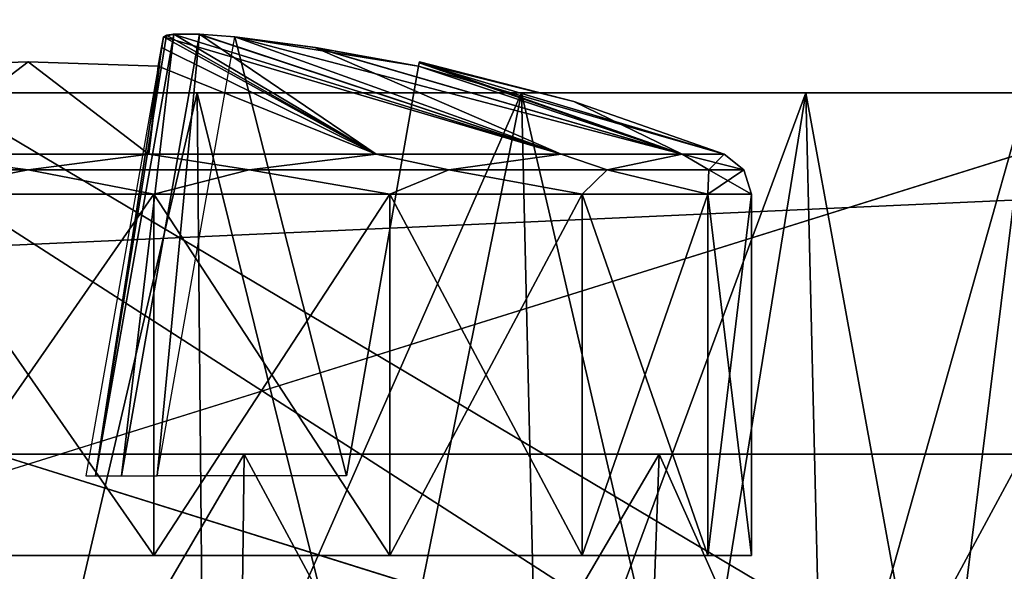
# Model space of a CAD drawing. Header units: millimetres. Extents: x -135 to 135, y -102 to 22.
# Tile 50 of 86: x 50 to 57, y -86 to -82. Entities that reach past the tile are written whole.
import ezdxf

# ---------------------------------------------------------------- set-up
doc = ezdxf.new("R2010")
doc.units = ezdxf.units.MM
doc.header["$LTSCALE"] = 65.185185
for name, color, linetype in [('1', 7, 'CONTINUOUS'), ('12', 7, 'CONTINUOUS'), ('13', 7, 'CONTINUOUS'), ('17', 7, 'CONTINUOUS'), ('18', 7, 'CONTINUOUS'), ('3', 7, 'CONTINUOUS'), ('31', 7, 'CONTINUOUS'), ('322', 7, 'CONTINUOUS'), ('323', 7, 'CONTINUOUS'), ('324', 7, 'CONTINUOUS'), ('325', 7, 'CONTINUOUS'), ('326', 7, 'CONTINUOUS'), ('329', 7, 'CONTINUOUS'), ('330', 7, 'CONTINUOUS'), ('34', 7, 'CONTINUOUS'), ('356', 7, 'CONTINUOUS'), ('357', 7, 'CONTINUOUS'), ('358', 7, 'CONTINUOUS'), ('359', 7, 'CONTINUOUS'), ('362', 7, 'CONTINUOUS'), ('363', 7, 'CONTINUOUS'), ('364', 7, 'CONTINUOUS'), ('6', 7, 'CONTINUOUS'), ('9', 7, 'CONTINUOUS')]:
    doc.layers.add(name, color=color, linetype=linetype)

msp = doc.modelspace()

# ---------------------------------------------------------------- linework, layer by layer
at = {"layer": '1', "linetype": 'Continuous'}
for points in [[(99.1072, 12.5, -36.0223), (-98.0492, -84.0349, -32.6512), (-99.1072, 12.5, -36.0223), (99.1072, 12.5, -36.0223)], [(-97.4563, -84.3448, -32.6404), (-98.0492, -84.0349, -32.6512), (99.1072, 12.5, -36.0223), (-97.4563, -84.3448, -32.6404)], [(-96.9871, -84.6145, -32.631), (-97.4563, -84.3448, -32.6404), (99.1072, 12.5, -36.0223), (-96.9871, -84.6145, -32.631)], [(-96.8126, -84.7249, -32.6271), (-96.9871, -84.6145, -32.631), (99.1072, 12.5, -36.0223), (-96.8126, -84.7249, -32.6271)], [(-96.6034, -84.8671, -32.6222), (-96.8126, -84.7249, -32.6271), (99.1072, 12.5, -36.0223), (-96.6034, -84.8671, -32.6222)], [(-96.0971, -85.2732, -32.608), (-96.6034, -84.8671, -32.6222), (99.1072, 12.5, -36.0223), (-96.0971, -85.2732, -32.608)], [(-95.8075, -85.5627, -32.5979), (-96.0971, -85.2732, -32.608), (99.1072, 12.5, -36.0223), (-95.8075, -85.5627, -32.5979)], [(-95.6591, -85.7348, -32.5919), (-95.8075, -85.5627, -32.5979), (99.1072, 12.5, -36.0223), (-95.6591, -85.7348, -32.5919)], [(-95.1314, -86.5942, -32.5618), (-95.6591, -85.7348, -32.5919), (99.1072, 12.5, -36.0223), (-95.1314, -86.5942, -32.5618)], [(-95.0797, -86.7191, -32.5575), (-95.1314, -86.5942, -32.5618), (99.1072, 12.5, -36.0223), (-95.0797, -86.7191, -32.5575)], [(-94.856, -87.7473, -32.5216), (-95.0797, -86.7191, -32.5575), (99.1072, 12.5, -36.0223), (-94.856, -87.7473, -32.5216)], [(-94.7876, -89.0523, -32.476), (-94.856, -87.7473, -32.5216), (99.1072, 12.5, -36.0223), (-94.7876, -89.0523, -32.476)], [(-94.637, -89.53, -32.4593), (-94.7876, -89.0523, -32.476), (99.1072, 12.5, -36.0223), (-94.637, -89.53, -32.4593)], [(-94.2737, -89.8747, -32.4473), (-94.637, -89.53, -32.4593), (99.1072, 12.5, -36.0223), (-94.2737, -89.8747, -32.4473)], [(-93.789, -90, -32.4429), (-94.2737, -89.8747, -32.4473), (99.1072, 12.5, -36.0223), (-93.789, -90, -32.4429)], [(60.6689, -83.0698, -32.6849), (-93.789, -90, -32.4429), (99.1072, 12.5, -36.0223), (60.6689, -83.0698, -32.6849)], [(60.0626, -90, -32.4429), (-93.789, -90, -32.4429), (60.6689, -83.0698, -32.6849), (60.0626, -90, -32.4429)]]:
    msp.add_3dface(points, dxfattribs=at)
at = {"layer": '12', "linetype": 'Continuous'}
for points in [[(48.5057, -85, -9.6069), (51.4943, -85, -9.6069), (48.7046, -85, -7.224), (48.5057, -85, -9.6069)], [(50.1442, -85, -3.2692), (48.5057, -85, 9.6069), (49.6442, -85, -1.8957), (50.1442, -85, -3.2692)], [(51.4943, -85, -9.6069), (48.5057, -85, 9.6069), (50.1442, -85, -3.2692), (51.4943, -85, -9.6069)], [(51.4943, -85, 9.6069), (48.5057, -85, 9.6069), (51.4943, -85, -9.6069), (51.4943, -85, 9.6069)], [(48.7046, -85, -7.224), (51.4943, -85, -9.6069), (49.6442, -85, -6.1044), (48.7046, -85, -7.224)], [(49.6442, -85, -6.1044), (51.4943, -85, -9.6069), (50.1442, -85, -4.7309), (49.6442, -85, -6.1044)], [(50.1442, -85, -4.7309), (51.4943, -85, -9.6069), (50.1442, -85, -3.2692), (50.1442, -85, -4.7309)], [(54.3618, -85, -10.4489), (51.4943, -85, 9.6069), (51.4943, -85, -9.6069), (54.3618, -85, -10.4489)], [(54.3618, -85, 10.4489), (51.4943, -85, 9.6069), (54.3618, -85, -10.4489), (54.3618, -85, 10.4489)], [(56.876, -85, -12.0646), (54.3618, -85, 10.4489), (54.3618, -85, -10.4489), (56.876, -85, -12.0646)], [(56.876, -85, 12.0646), (54.3618, -85, 10.4489), (56.876, -85, -12.0646), (56.876, -85, 12.0646)]]:
    msp.add_3dface(points, dxfattribs=at)
at = {"layer": '13', "linetype": 'Continuous'}
for points in [[(48.8317, -82.5, 11.8744), (51.1683, -82.5, 11.8744), (49.1765, -82.5, -1.2399), (48.8317, -82.5, 11.8744)], [(50.2082, -82.5, -4), (48.8317, -82.5, -11.8744), (49.9418, -82.5, -5.4733), (50.2082, -82.5, -4)], [(51.1683, -82.5, -11.8744), (48.8317, -82.5, -11.8744), (50.2082, -82.5, -4), (51.1683, -82.5, -11.8744)], [(49.1765, -82.5, -1.2399), (51.1683, -82.5, 11.8744), (49.9418, -82.5, -2.5267), (49.1765, -82.5, -1.2399)], [(49.9418, -82.5, -2.5267), (51.1683, -82.5, 11.8744), (50.2082, -82.5, -4), (49.9418, -82.5, -2.5267)], [(51.1683, -82.5, 11.8744), (51.1683, -82.5, -11.8744), (50.2082, -82.5, -4), (51.1683, -82.5, 11.8744)], [(51.1683, -82.5, 11.8744), (53.4102, -82.5, 12.5327), (51.1683, -82.5, -11.8744), (51.1683, -82.5, 11.8744)], [(51.1683, -82.5, -11.8744), (53.4102, -82.5, 12.5327), (53.4102, -82.5, -12.5327), (51.1683, -82.5, -11.8744)], [(53.4102, -82.5, 12.5327), (55.3759, -82.5, 13.7959), (53.4102, -82.5, -12.5327), (53.4102, -82.5, 12.5327)], [(53.4102, -82.5, -12.5327), (55.3759, -82.5, 13.7959), (55.3759, -82.5, -13.7959), (53.4102, -82.5, -12.5327)], [(55.3759, -82.5, 13.7959), (56.906, -82.5, 15.5618), (55.3759, -82.5, -13.7959), (55.3759, -82.5, 13.7959)], [(55.3759, -82.5, -13.7959), (56.906, -82.5, 15.5618), (56.906, -82.5, -15.5618), (55.3759, -82.5, -13.7959)]]:
    msp.add_3dface(points, dxfattribs=at)
at = {"layer": '17', "linetype": 'Continuous'}
for points in [[(51.4943, -85, -9.6069), (48.5057, -85, -9.6069), (51.4321, -90, -10.0399), (51.4943, -85, -9.6069)], [(51.4321, -90, -10.0399), (48.5057, -85, -9.6069), (48.5679, -90, -10.0399), (51.4321, -90, -10.0399)], [(54.1801, -90, -10.8468), (51.4943, -85, -9.6069), (51.4321, -90, -10.0399), (54.1801, -90, -10.8468)], [(54.3618, -85, -10.4489), (51.4943, -85, -9.6069), (54.1801, -90, -10.8468), (54.3618, -85, -10.4489)], [(56.5896, -90, -12.3952), (54.3618, -85, -10.4489), (54.1801, -90, -10.8468), (56.5896, -90, -12.3952)], [(56.876, -85, -12.0646), (54.3618, -85, -10.4489), (56.5896, -90, -12.3952), (56.876, -85, -12.0646)], [(58.4652, -90, -14.5598), (56.876, -85, -12.0646), (56.5896, -90, -12.3952), (58.4652, -90, -14.5598)]]:
    msp.add_3dface(points, dxfattribs=at)
at = {"layer": '18', "linetype": 'Continuous'}
for points in [[(48.5057, -85, 9.6069), (51.4943, -85, 9.6069), (48.5679, -90, 10.0399), (48.5057, -85, 9.6069)], [(48.5679, -90, 10.0399), (51.4943, -85, 9.6069), (51.4321, -90, 10.0399), (48.5679, -90, 10.0399)], [(51.4321, -90, 10.0399), (54.3618, -85, 10.4489), (54.1801, -90, 10.8468), (51.4321, -90, 10.0399)], [(51.4943, -85, 9.6069), (54.3618, -85, 10.4489), (51.4321, -90, 10.0399), (51.4943, -85, 9.6069)], [(54.1801, -90, 10.8468), (56.876, -85, 12.0646), (56.5896, -90, 12.3952), (54.1801, -90, 10.8468)], [(54.3618, -85, 10.4489), (56.876, -85, 12.0646), (54.1801, -90, 10.8468), (54.3618, -85, 10.4489)], [(56.876, -85, 12.0646), (58.8332, -85, 14.3233), (56.5896, -90, 12.3952), (56.876, -85, 12.0646)], [(56.5896, -90, 12.3952), (58.8332, -85, 14.3233), (58.4652, -90, 14.5598), (56.5896, -90, 12.3952)]]:
    msp.add_3dface(points, dxfattribs=at)
at = {"layer": '3', "linetype": 'Continuous'}
for points in [[(82.3653, -81.8945, 32.726), (-99.1072, 12.5, 36.0223), (81.7057, -82.5266, 32.7039), (82.3653, -81.8945, 32.726)], [(81.7057, -82.5266, 32.7039), (-99.1072, 12.5, 36.0223), (80.8863, -82.9309, 32.6898), (81.7057, -82.5266, 32.7039)], [(80.8863, -82.9309, 32.6898), (-99.1072, 12.5, 36.0223), (79.9841, -83.0698, 32.6849), (80.8863, -82.9309, 32.6898)], [(79.9841, -83.0698, 32.6849), (-99.1072, 12.5, 36.0223), (60.6689, -83.0698, 32.6849), (79.9841, -83.0698, 32.6849)], [(60.6689, -83.0698, 32.6849), (-99.1072, 12.5, 36.0223), (60.0626, -90, 32.4429), (60.6689, -83.0698, 32.6849)], [(60.0626, -90, 32.4429), (-99.1072, 12.5, 36.0223), (-93.789, -90, 32.4429), (60.0626, -90, 32.4429)]]:
    msp.add_3dface(points, dxfattribs=at)
at = {"layer": '31', "linetype": 'Continuous'}
for points in [[(50, -87.5, -12.2283), (48.7842, -87.5, -12.324), (48.8317, -82.5, -11.8744), (50, -87.5, -12.2283)], [(50, -87.5, -12.2283), (48.8317, -82.5, -11.8744), (51.1683, -82.5, -11.8744), (50, -87.5, -12.2283)], [(51.2158, -87.5, -12.324), (50, -87.5, -12.2283), (51.1683, -82.5, -11.8744), (51.2158, -87.5, -12.324)], [(51.2158, -87.5, -12.324), (51.1683, -82.5, -11.8744), (53.4102, -82.5, -12.5327), (51.2158, -87.5, -12.324)], [(52.4016, -87.5, -12.6086), (51.2158, -87.5, -12.324), (53.4102, -82.5, -12.5327), (52.4016, -87.5, -12.6086)], [(53.5283, -87.5, -13.0753), (52.4016, -87.5, -12.6086), (53.4102, -82.5, -12.5327), (53.5283, -87.5, -13.0753)], [(53.5283, -87.5, -13.0753), (53.4102, -82.5, -12.5327), (55.3759, -82.5, -13.7959), (53.5283, -87.5, -13.0753)], [(54.5681, -87.5, -13.7125), (53.5283, -87.5, -13.0753), (55.3759, -82.5, -13.7959), (54.5681, -87.5, -13.7125)], [(55.4954, -87.5, -14.5046), (54.5681, -87.5, -13.7125), (55.3759, -82.5, -13.7959), (55.4954, -87.5, -14.5046)], [(55.4954, -87.5, -14.5046), (55.3759, -82.5, -13.7959), (56.906, -82.5, -15.5618), (55.4954, -87.5, -14.5046)], [(56.2875, -87.5, -15.4319), (55.4954, -87.5, -14.5046), (56.906, -82.5, -15.5618), (56.2875, -87.5, -15.4319)], [(56.9246, -87.5, -16.4717), (56.2875, -87.5, -15.4319), (56.906, -82.5, -15.5618), (56.9246, -87.5, -16.4717)]]:
    msp.add_3dface(points, dxfattribs=at)
at = {"layer": '322', "color": 253, "linetype": 'Continuous', "true_color": 0x999999}
for points in [[(50.9356, -82.1126, -18.572), (50.9228, -82.1852, -18.0177), (52.4055, -82.923, -15.8335), (50.9356, -82.1126, -18.572)], [(51.0024, -82.0932, -18.8123), (50.9356, -82.1126, -18.572), (53.6855, -82.923, -16.9075), (51.0024, -82.0932, -18.8123)], [(53.6855, -82.923, -16.9075), (50.9356, -82.1126, -18.572), (52.4055, -82.923, -15.8335), (53.6855, -82.923, -16.9075)], [(51.1781, -82.0928, -18.9919), (51.0024, -82.0932, -18.8123), (53.6855, -82.923, -16.9075), (51.1781, -82.0928, -18.9919)], [(51.428, -82.1126, -19.0644), (51.1781, -82.0928, -18.9919), (53.6855, -82.923, -16.9075), (51.428, -82.1126, -19.0644)], [(54.5209, -82.923, -18.3545), (51.428, -82.1126, -19.0644), (53.6855, -82.923, -16.9075), (54.5209, -82.923, -18.3545)], [(51.9861, -82.1858, -19.0773), (51.428, -82.1126, -19.0644), (54.5209, -82.923, -18.3545), (51.9861, -82.1858, -19.0773)], [(50.9228, -82.1852, -18.0177), (50.8998, -82.3153, -17.3002), (52.4055, -82.923, -15.8335), (50.9228, -82.1852, -18.0177)], [(52.6998, -82.3153, -19.1002), (51.9861, -82.1858, -19.0773), (54.5209, -82.923, -18.3545), (52.6998, -82.3153, -19.1002)], [(50, -82.2846, -17.2948), (49.1002, -82.3153, -17.3002), (49.1646, -82.923, -15.2621), (50, -82.2846, -17.2948)], [(50.8354, -82.923, -15.2621), (50, -82.2846, -17.2948), (49.1646, -82.923, -15.2621), (50.8354, -82.923, -15.2621)], [(50.8998, -82.3153, -17.3002), (50, -82.2846, -17.2948), (50.8354, -82.923, -15.2621), (50.8998, -82.3153, -17.3002)], [(52.7052, -82.2846, -20), (52.7039, -82.2923, -19.5481), (53.7717, -82.5592, -20), (52.7052, -82.2846, -20)], [(52.4055, -82.923, -15.8335), (50.8998, -82.3153, -17.3002), (50.8354, -82.923, -15.2621), (52.4055, -82.923, -15.8335)], [(52.7039, -82.2923, -19.5481), (52.6998, -82.3153, -19.1002), (54.811, -82.923, -20), (52.7039, -82.2923, -19.5481)], [(54.811, -82.923, -20), (52.6998, -82.3153, -19.1002), (54.5209, -82.923, -18.3545), (54.811, -82.923, -20)], [(53.7717, -82.5592, -20), (52.7039, -82.2923, -19.5481), (54.811, -82.923, -20), (53.7717, -82.5592, -20)]]:
    msp.add_3dface(points, dxfattribs=at)
at = {"layer": '323', "color": 253, "linetype": 'Continuous', "true_color": 0x999999}
for points in [[(49.1318, -83.2017, -24.924), (50.8682, -83.2017, -24.924), (49.1318, -85.7, -24.924), (49.1318, -83.2017, -24.924)], [(49.1318, -85.7, -24.924), (50.8682, -83.2017, -24.924), (50.8682, -85.7, -24.924), (49.1318, -85.7, -24.924)], [(50.8682, -85.7, -24.924), (52.5, -83.2017, -24.3301), (52.5, -85.7, -24.3301), (50.8682, -85.7, -24.924)], [(50.8682, -83.2017, -24.924), (52.5, -83.2017, -24.3301), (50.8682, -85.7, -24.924), (50.8682, -83.2017, -24.924)], [(52.5, -85.7, -24.3301), (53.8302, -83.2017, -23.2139), (53.8302, -85.7, -23.2139), (52.5, -85.7, -24.3301)], [(52.5, -83.2017, -24.3301), (53.8302, -83.2017, -23.2139), (52.5, -85.7, -24.3301), (52.5, -83.2017, -24.3301)], [(53.8302, -85.7, -23.2139), (54.6985, -83.2017, -21.7101), (54.6985, -85.7, -21.7101), (53.8302, -85.7, -23.2139)], [(53.8302, -83.2017, -23.2139), (54.6985, -83.2017, -21.7101), (53.8302, -85.7, -23.2139), (53.8302, -83.2017, -23.2139)], [(54.6985, -83.2017, -21.7101), (55, -83.2017, -20), (54.6985, -85.7, -21.7101), (54.6985, -83.2017, -21.7101)], [(55, -83.2017, -20), (55, -85.7, -20), (54.6985, -85.7, -21.7101), (55, -83.2017, -20)]]:
    msp.add_3dface(points, dxfattribs=at)
at = {"layer": '324', "color": 253, "linetype": 'Continuous', "true_color": 0x999999}
for points in [[(50.9227, -82.1856, -21.9848), (50.9356, -82.1126, -21.428), (52.4055, -82.923, -24.1665), (50.9227, -82.1856, -21.9848)], [(50.9356, -82.1126, -21.428), (51.0068, -82.0929, -21.1802), (52.4055, -82.923, -24.1665), (50.9356, -82.1126, -21.428)], [(51.0068, -82.0929, -21.1802), (51.1846, -82.0931, -21.0042), (52.4055, -82.923, -24.1665), (51.0068, -82.0929, -21.1802)], [(52.4055, -82.923, -24.1665), (51.1846, -82.0931, -21.0042), (53.6855, -82.923, -23.0925), (52.4055, -82.923, -24.1665)], [(51.1846, -82.0931, -21.0042), (51.428, -82.1126, -20.9356), (53.6855, -82.923, -23.0925), (51.1846, -82.0931, -21.0042)], [(51.428, -82.1126, -20.9356), (51.9823, -82.1852, -20.9228), (53.6855, -82.923, -23.0925), (51.428, -82.1126, -20.9356)], [(50.8354, -82.923, -24.7379), (50.9227, -82.1856, -21.9848), (52.4055, -82.923, -24.1665), (50.8354, -82.923, -24.7379)], [(50.8998, -82.3153, -22.6998), (50.9227, -82.1856, -21.9848), (50.8354, -82.923, -24.7379), (50.8998, -82.3153, -22.6998)], [(53.6855, -82.923, -23.0925), (51.9823, -82.1852, -20.9228), (54.5209, -82.923, -21.6455), (53.6855, -82.923, -23.0925)], [(51.9823, -82.1852, -20.9228), (52.6998, -82.3153, -20.8998), (54.5209, -82.923, -21.6455), (51.9823, -82.1852, -20.9228)], [(49.1002, -82.3153, -22.6998), (50, -82.2846, -22.7052), (49.1646, -82.923, -24.7379), (49.1002, -82.3153, -22.6998)], [(49.1646, -82.923, -24.7379), (50, -82.2846, -22.7052), (50.8354, -82.923, -24.7379), (49.1646, -82.923, -24.7379)], [(50, -82.2846, -22.7052), (50.8998, -82.3153, -22.6998), (50.8354, -82.923, -24.7379), (50, -82.2846, -22.7052)], [(52.7039, -82.2923, -20.4516), (52.7052, -82.2846, -20), (54.5209, -82.923, -21.6455), (52.7039, -82.2923, -20.4516)], [(52.7052, -82.2846, -20), (53.7717, -82.5592, -20), (54.5209, -82.923, -21.6455), (52.7052, -82.2846, -20)], [(52.6998, -82.3153, -20.8998), (52.7039, -82.2923, -20.4516), (54.5209, -82.923, -21.6455), (52.6998, -82.3153, -20.8998)], [(53.7717, -82.5592, -20), (54.811, -82.923, -20), (54.5209, -82.923, -21.6455), (53.7717, -82.5592, -20)]]:
    msp.add_3dface(points, dxfattribs=at)
at = {"layer": '325', "color": 253, "linetype": 'Continuous', "true_color": 0x999999}
for points in [[(52.7039, -82.2923, -19.5481), (52.7052, -82.2846, -20), (52.7039, -82.2923, -20.4516), (52.7039, -82.2923, -19.5481)], [(52.2, -85.15, -19.6), (52.6998, -82.3153, -19.1002), (52.2, -85.15, -20.4), (52.2, -85.15, -19.6)], [(52.6998, -82.3153, -19.1002), (52.6998, -82.3153, -20.8998), (52.2, -85.15, -20.4), (52.6998, -82.3153, -19.1002)], [(52.7039, -82.2923, -19.5481), (52.7039, -82.2923, -20.4516), (52.6998, -82.3153, -20.8998), (52.7039, -82.2923, -19.5481)], [(52.6998, -82.3153, -19.1002), (52.7039, -82.2923, -19.5481), (52.6998, -82.3153, -20.8998), (52.6998, -82.3153, -19.1002)]]:
    msp.add_3dface(points, dxfattribs=at)
at = {"layer": '326', "color": 253, "linetype": 'Continuous', "true_color": 0x999999}
for points in [[(51.428, -82.1126, -19.0644), (52.2, -85.15, -19.6), (50.8924, -85.15, -19.6), (51.428, -82.1126, -19.0644)], [(51.428, -82.1126, -19.0644), (52.6998, -82.3153, -19.1002), (52.2, -85.15, -19.6), (51.428, -82.1126, -19.0644)], [(51.428, -82.1126, -19.0644), (51.9861, -82.1858, -19.0773), (52.6998, -82.3153, -19.1002), (51.428, -82.1126, -19.0644)]]:
    msp.add_3dface(points, dxfattribs=at)
at = {"layer": '329', "color": 253, "linetype": 'Continuous', "true_color": 0x999999}
for points in [[(50, -83.0333, -15.0517), (49.1646, -82.923, -15.2621), (48.4709, -83.0333, -15.2939), (50, -83.0333, -15.0517)], [(50.8354, -82.923, -15.2621), (49.1646, -82.923, -15.2621), (50, -83.0333, -15.0517), (50.8354, -82.923, -15.2621)], [(51.5291, -83.0333, -15.2939), (50.8354, -82.923, -15.2621), (50, -83.0333, -15.0517), (51.5291, -83.0333, -15.2939)], [(52.4055, -82.923, -15.8335), (50.8354, -82.923, -15.2621), (51.5291, -83.0333, -15.2939), (52.4055, -82.923, -15.8335)], [(52.9085, -83.0333, -15.9967), (52.4055, -82.923, -15.8335), (51.5291, -83.0333, -15.2939), (52.9085, -83.0333, -15.9967)], [(53.6855, -82.923, -16.9075), (52.4055, -82.923, -15.8335), (52.9085, -83.0333, -15.9967), (53.6855, -82.923, -16.9075)], [(54.0033, -83.0333, -17.0915), (53.6855, -82.923, -16.9075), (52.9085, -83.0333, -15.9967), (54.0033, -83.0333, -17.0915)], [(54.5209, -82.923, -18.3545), (53.6855, -82.923, -16.9075), (54.0033, -83.0333, -17.0915), (54.5209, -82.923, -18.3545)], [(54.7061, -83.0333, -18.4709), (54.5209, -82.923, -18.3545), (54.0033, -83.0333, -17.0915), (54.7061, -83.0333, -18.4709)], [(54.811, -82.923, -20), (54.5209, -82.923, -18.3545), (54.9483, -83.0333, -20), (54.811, -82.923, -20)], [(54.9483, -83.0333, -20), (54.5209, -82.923, -18.3545), (54.7061, -83.0333, -18.4709), (54.9483, -83.0333, -20)], [(50, -83.0333, -15.0517), (48.4709, -83.0333, -15.2939), (49.1318, -83.2017, -15.076), (50, -83.0333, -15.0517)], [(50.8682, -83.2017, -15.076), (50, -83.0333, -15.0517), (49.1318, -83.2017, -15.076), (50.8682, -83.2017, -15.076)], [(51.5291, -83.0333, -15.2939), (50, -83.0333, -15.0517), (50.8682, -83.2017, -15.076), (51.5291, -83.0333, -15.2939)], [(52.5, -83.2017, -15.6699), (51.5291, -83.0333, -15.2939), (50.8682, -83.2017, -15.076), (52.5, -83.2017, -15.6699)], [(52.9085, -83.0333, -15.9967), (51.5291, -83.0333, -15.2939), (52.5, -83.2017, -15.6699), (52.9085, -83.0333, -15.9967)], [(53.8302, -83.2017, -16.7861), (52.9085, -83.0333, -15.9967), (52.5, -83.2017, -15.6699), (53.8302, -83.2017, -16.7861)], [(54.0033, -83.0333, -17.0915), (52.9085, -83.0333, -15.9967), (53.8302, -83.2017, -16.7861), (54.0033, -83.0333, -17.0915)], [(54.6985, -83.2017, -18.2899), (54.0033, -83.0333, -17.0915), (53.8302, -83.2017, -16.7861), (54.6985, -83.2017, -18.2899)], [(54.7061, -83.0333, -18.4709), (54.0033, -83.0333, -17.0915), (54.6985, -83.2017, -18.2899), (54.7061, -83.0333, -18.4709)], [(55, -83.2017, -20), (54.7061, -83.0333, -18.4709), (54.6985, -83.2017, -18.2899), (55, -83.2017, -20)], [(55, -83.2017, -20), (54.9483, -83.0333, -20), (54.7061, -83.0333, -18.4709), (55, -83.2017, -20)]]:
    msp.add_3dface(points, dxfattribs=at)
at = {"layer": '330', "color": 253, "linetype": 'Continuous', "true_color": 0x999999}
for points in [[(48.4709, -83.0333, -24.7061), (49.1646, -82.923, -24.7379), (50, -83.0333, -24.9483), (48.4709, -83.0333, -24.7061)], [(49.1646, -82.923, -24.7379), (50.8354, -82.923, -24.7379), (50, -83.0333, -24.9483), (49.1646, -82.923, -24.7379)], [(50, -83.0333, -24.9483), (50.8354, -82.923, -24.7379), (51.5291, -83.0333, -24.7061), (50, -83.0333, -24.9483)], [(50.8354, -82.923, -24.7379), (52.4055, -82.923, -24.1665), (51.5291, -83.0333, -24.7061), (50.8354, -82.923, -24.7379)], [(51.5291, -83.0333, -24.7061), (52.4055, -82.923, -24.1665), (52.9085, -83.0333, -24.0033), (51.5291, -83.0333, -24.7061)], [(52.4055, -82.923, -24.1665), (53.6855, -82.923, -23.0925), (52.9085, -83.0333, -24.0033), (52.4055, -82.923, -24.1665)], [(52.9085, -83.0333, -24.0033), (53.6855, -82.923, -23.0925), (54.0033, -83.0333, -22.9085), (52.9085, -83.0333, -24.0033)], [(53.6855, -82.923, -23.0925), (54.5209, -82.923, -21.6455), (54.0033, -83.0333, -22.9085), (53.6855, -82.923, -23.0925)], [(54.0033, -83.0333, -22.9085), (54.5209, -82.923, -21.6455), (54.7061, -83.0333, -21.5291), (54.0033, -83.0333, -22.9085)], [(54.5209, -82.923, -21.6455), (54.811, -82.923, -20), (54.7061, -83.0333, -21.5291), (54.5209, -82.923, -21.6455)], [(54.811, -82.923, -20), (54.9483, -83.0333, -20), (54.7061, -83.0333, -21.5291), (54.811, -82.923, -20)], [(49.1318, -83.2017, -24.924), (48.4709, -83.0333, -24.7061), (50, -83.0333, -24.9483), (49.1318, -83.2017, -24.924)], [(50.8682, -83.2017, -24.924), (49.1318, -83.2017, -24.924), (50, -83.0333, -24.9483), (50.8682, -83.2017, -24.924)], [(50.8682, -83.2017, -24.924), (50, -83.0333, -24.9483), (51.5291, -83.0333, -24.7061), (50.8682, -83.2017, -24.924)], [(52.5, -83.2017, -24.3301), (50.8682, -83.2017, -24.924), (51.5291, -83.0333, -24.7061), (52.5, -83.2017, -24.3301)], [(52.5, -83.2017, -24.3301), (51.5291, -83.0333, -24.7061), (52.9085, -83.0333, -24.0033), (52.5, -83.2017, -24.3301)], [(53.8302, -83.2017, -23.2139), (52.5, -83.2017, -24.3301), (52.9085, -83.0333, -24.0033), (53.8302, -83.2017, -23.2139)], [(53.8302, -83.2017, -23.2139), (52.9085, -83.0333, -24.0033), (54.0033, -83.0333, -22.9085), (53.8302, -83.2017, -23.2139)], [(54.6985, -83.2017, -21.7101), (53.8302, -83.2017, -23.2139), (54.0033, -83.0333, -22.9085), (54.6985, -83.2017, -21.7101)], [(54.6985, -83.2017, -21.7101), (54.0033, -83.0333, -22.9085), (54.7061, -83.0333, -21.5291), (54.6985, -83.2017, -21.7101)], [(54.9483, -83.0333, -20), (54.6985, -83.2017, -21.7101), (54.7061, -83.0333, -21.5291), (54.9483, -83.0333, -20)], [(55, -83.2017, -20), (54.6985, -83.2017, -21.7101), (54.9483, -83.0333, -20), (55, -83.2017, -20)]]:
    msp.add_3dface(points, dxfattribs=at)
at = {"layer": '34', "linetype": 'Continuous'}
for points in [[(48.7842, -87.5, 12.324), (50, -87.5, 12.2283), (48.8317, -82.5, 11.8744), (48.7842, -87.5, 12.324)], [(50, -87.5, 12.2283), (51.1683, -82.5, 11.8744), (48.8317, -82.5, 11.8744), (50, -87.5, 12.2283)], [(50, -87.5, 12.2283), (51.2158, -87.5, 12.324), (51.1683, -82.5, 11.8744), (50, -87.5, 12.2283)], [(52.4016, -87.5, 12.6086), (53.4102, -82.5, 12.5327), (51.1683, -82.5, 11.8744), (52.4016, -87.5, 12.6086)], [(51.2158, -87.5, 12.324), (52.4016, -87.5, 12.6086), (51.1683, -82.5, 11.8744), (51.2158, -87.5, 12.324)], [(52.4016, -87.5, 12.6086), (53.5283, -87.5, 13.0753), (53.4102, -82.5, 12.5327), (52.4016, -87.5, 12.6086)], [(53.5283, -87.5, 13.0753), (54.5681, -87.5, 13.7125), (53.4102, -82.5, 12.5327), (53.5283, -87.5, 13.0753)], [(54.5681, -87.5, 13.7125), (55.3759, -82.5, 13.7959), (53.4102, -82.5, 12.5327), (54.5681, -87.5, 13.7125)], [(54.5681, -87.5, 13.7125), (55.4954, -87.5, 14.5046), (55.3759, -82.5, 13.7959), (54.5681, -87.5, 13.7125)], [(55.4954, -87.5, 14.5046), (56.2875, -87.5, 15.4319), (55.3759, -82.5, 13.7959), (55.4954, -87.5, 14.5046)], [(56.2875, -87.5, 15.4319), (56.906, -82.5, 15.5618), (55.3759, -82.5, 13.7959), (56.2875, -87.5, 15.4319)], [(56.2875, -87.5, 15.4319), (56.9246, -87.5, 16.4717), (56.906, -82.5, 15.5618), (56.2875, -87.5, 15.4319)]]:
    msp.add_3dface(points, dxfattribs=at)
at = {"layer": '356', "color": 253, "linetype": 'Continuous', "true_color": 0x999999}
for points in [[(50.8682, -83.2017, 24.924), (49.1318, -83.2017, 24.924), (50.8682, -85.7, 24.924), (50.8682, -83.2017, 24.924)], [(50.8682, -85.7, 24.924), (49.1318, -83.2017, 24.924), (49.1318, -85.7, 24.924), (50.8682, -85.7, 24.924)], [(52.5, -85.7, 24.3301), (50.8682, -83.2017, 24.924), (50.8682, -85.7, 24.924), (52.5, -85.7, 24.3301)], [(52.5, -83.2017, 24.3301), (50.8682, -83.2017, 24.924), (52.5, -85.7, 24.3301), (52.5, -83.2017, 24.3301)], [(53.8302, -85.7, 23.2139), (52.5, -83.2017, 24.3301), (52.5, -85.7, 24.3301), (53.8302, -85.7, 23.2139)], [(53.8302, -83.2017, 23.2139), (52.5, -83.2017, 24.3301), (53.8302, -85.7, 23.2139), (53.8302, -83.2017, 23.2139)], [(54.6985, -83.2017, 21.7101), (53.8302, -83.2017, 23.2139), (54.6985, -85.7, 21.7101), (54.6985, -83.2017, 21.7101)], [(54.6985, -85.7, 21.7101), (53.8302, -83.2017, 23.2139), (53.8302, -85.7, 23.2139), (54.6985, -85.7, 21.7101)], [(55, -83.2017, 20), (54.6985, -83.2017, 21.7101), (55, -85.7, 20), (55, -83.2017, 20)], [(55, -85.7, 20), (54.6985, -83.2017, 21.7101), (54.6985, -85.7, 21.7101), (55, -85.7, 20)]]:
    msp.add_3dface(points, dxfattribs=at)
at = {"layer": '357', "color": 253, "linetype": 'Continuous', "true_color": 0x999999}
for points in [[(50.9356, -82.1126, 21.428), (50.9228, -82.1852, 21.9823), (52.4055, -82.923, 24.1665), (50.9356, -82.1126, 21.428)], [(51.0024, -82.0932, 21.1877), (50.9356, -82.1126, 21.428), (53.6855, -82.923, 23.0925), (51.0024, -82.0932, 21.1877)], [(53.6855, -82.923, 23.0925), (50.9356, -82.1126, 21.428), (52.4055, -82.923, 24.1665), (53.6855, -82.923, 23.0925)], [(51.1781, -82.0928, 21.0081), (51.0024, -82.0932, 21.1877), (53.6855, -82.923, 23.0925), (51.1781, -82.0928, 21.0081)], [(51.428, -82.1126, 20.9356), (51.1781, -82.0928, 21.0081), (53.6855, -82.923, 23.0925), (51.428, -82.1126, 20.9356)], [(54.5209, -82.923, 21.6455), (51.428, -82.1126, 20.9356), (53.6855, -82.923, 23.0925), (54.5209, -82.923, 21.6455)], [(51.9861, -82.1858, 20.9227), (51.428, -82.1126, 20.9356), (54.5209, -82.923, 21.6455), (51.9861, -82.1858, 20.9227)], [(50.9228, -82.1852, 21.9823), (50.8998, -82.3153, 22.6998), (52.4055, -82.923, 24.1665), (50.9228, -82.1852, 21.9823)], [(52.6998, -82.3153, 20.8998), (51.9861, -82.1858, 20.9227), (54.5209, -82.923, 21.6455), (52.6998, -82.3153, 20.8998)], [(50, -82.2846, 22.7052), (49.1002, -82.3153, 22.6998), (49.1646, -82.923, 24.7379), (50, -82.2846, 22.7052)], [(50.8354, -82.923, 24.7379), (50, -82.2846, 22.7052), (49.1646, -82.923, 24.7379), (50.8354, -82.923, 24.7379)], [(50.8998, -82.3153, 22.6998), (50, -82.2846, 22.7052), (50.8354, -82.923, 24.7379), (50.8998, -82.3153, 22.6998)], [(52.7052, -82.2846, 20), (52.7039, -82.2923, 20.4519), (53.7717, -82.5592, 20), (52.7052, -82.2846, 20)], [(52.4055, -82.923, 24.1665), (50.8998, -82.3153, 22.6998), (50.8354, -82.923, 24.7379), (52.4055, -82.923, 24.1665)], [(52.7039, -82.2923, 20.4519), (52.6998, -82.3153, 20.8998), (54.811, -82.923, 20), (52.7039, -82.2923, 20.4519)], [(54.811, -82.923, 20), (52.6998, -82.3153, 20.8998), (54.5209, -82.923, 21.6455), (54.811, -82.923, 20)], [(53.7717, -82.5592, 20), (52.7039, -82.2923, 20.4519), (54.811, -82.923, 20), (53.7717, -82.5592, 20)]]:
    msp.add_3dface(points, dxfattribs=at)
at = {"layer": '358', "color": 253, "linetype": 'Continuous', "true_color": 0x999999}
for points in [[(50.9227, -82.1856, 18.0152), (50.9356, -82.1126, 18.572), (52.4055, -82.923, 15.8335), (50.9227, -82.1856, 18.0152)], [(50.9356, -82.1126, 18.572), (50.9556, -82.1002, 18.7027), (52.4055, -82.923, 15.8335), (50.9356, -82.1126, 18.572)], [(50.9556, -82.1002, 18.7027), (51.0068, -82.0929, 18.8198), (52.4055, -82.923, 15.8335), (50.9556, -82.1002, 18.7027)], [(51.0068, -82.0929, 18.8198), (51.1847, -82.0931, 18.9958), (52.4055, -82.923, 15.8335), (51.0068, -82.0929, 18.8198)], [(52.4055, -82.923, 15.8335), (51.1847, -82.0931, 18.9958), (53.6855, -82.923, 16.9075), (52.4055, -82.923, 15.8335)], [(51.1847, -82.0931, 18.9958), (51.428, -82.1126, 19.0644), (53.6855, -82.923, 16.9075), (51.1847, -82.0931, 18.9958)], [(51.428, -82.1126, 19.0644), (51.9823, -82.1852, 19.0772), (53.6855, -82.923, 16.9075), (51.428, -82.1126, 19.0644)], [(50.8998, -82.3153, 17.3002), (50.9227, -82.1856, 18.0152), (50.8354, -82.923, 15.2621), (50.8998, -82.3153, 17.3002)], [(50.8354, -82.923, 15.2621), (50.9227, -82.1856, 18.0152), (52.4055, -82.923, 15.8335), (50.8354, -82.923, 15.2621)], [(51.9823, -82.1852, 19.0772), (52.6998, -82.3153, 19.1002), (54.5209, -82.923, 18.3545), (51.9823, -82.1852, 19.0772)], [(53.6855, -82.923, 16.9075), (51.9823, -82.1852, 19.0772), (54.5209, -82.923, 18.3545), (53.6855, -82.923, 16.9075)], [(49.1002, -82.3153, 17.3002), (50, -82.2846, 17.2948), (49.1646, -82.923, 15.2621), (49.1002, -82.3153, 17.3002)], [(49.1646, -82.923, 15.2621), (50, -82.2846, 17.2948), (50.8354, -82.923, 15.2621), (49.1646, -82.923, 15.2621)], [(50, -82.2846, 17.2948), (50.8998, -82.3153, 17.3002), (50.8354, -82.923, 15.2621), (50, -82.2846, 17.2948)], [(52.7039, -82.2923, 19.5484), (52.7052, -82.2846, 20), (54.5209, -82.923, 18.3545), (52.7039, -82.2923, 19.5484)], [(52.7052, -82.2846, 20), (53.7717, -82.5592, 20), (54.5209, -82.923, 18.3545), (52.7052, -82.2846, 20)], [(52.6998, -82.3153, 19.1002), (52.7039, -82.2923, 19.5484), (54.5209, -82.923, 18.3545), (52.6998, -82.3153, 19.1002)], [(53.7717, -82.5592, 20), (54.811, -82.923, 20), (54.5209, -82.923, 18.3545), (53.7717, -82.5592, 20)]]:
    msp.add_3dface(points, dxfattribs=at)
at = {"layer": '359', "color": 253, "linetype": 'Continuous', "true_color": 0x999999}
for points in [[(52.7039, -82.2923, 20.4519), (52.7052, -82.2846, 20), (52.7039, -82.2923, 19.5484), (52.7039, -82.2923, 20.4519)], [(52.2, -85.15, 20.4), (52.6998, -82.3153, 20.8998), (52.2, -85.15, 19.6), (52.2, -85.15, 20.4)], [(52.6998, -82.3153, 20.8998), (52.6998, -82.3153, 19.1002), (52.2, -85.15, 19.6), (52.6998, -82.3153, 20.8998)], [(52.7039, -82.2923, 20.4519), (52.7039, -82.2923, 19.5484), (52.6998, -82.3153, 19.1002), (52.7039, -82.2923, 20.4519)], [(52.6998, -82.3153, 20.8998), (52.7039, -82.2923, 20.4519), (52.6998, -82.3153, 19.1002), (52.6998, -82.3153, 20.8998)]]:
    msp.add_3dface(points, dxfattribs=at)
at = {"layer": '362', "color": 253, "linetype": 'Continuous', "true_color": 0x999999}
for points in [[(50.4657, -85.15, 19.3553), (50.9356, -82.1126, 18.572), (50.4, -85.15, 19.1076), (50.4657, -85.15, 19.3553)], [(50.6448, -85.15, 19.5343), (51.0068, -82.0929, 18.8198), (50.4657, -85.15, 19.3553), (50.6448, -85.15, 19.5343)], [(51.0068, -82.0929, 18.8198), (50.9556, -82.1002, 18.7027), (50.4657, -85.15, 19.3553), (51.0068, -82.0929, 18.8198)], [(50.9556, -82.1002, 18.7027), (50.9356, -82.1126, 18.572), (50.4657, -85.15, 19.3553), (50.9556, -82.1002, 18.7027)], [(51.1847, -82.0931, 18.9958), (51.0068, -82.0929, 18.8198), (50.6448, -85.15, 19.5343), (51.1847, -82.0931, 18.9958)], [(50.8924, -85.15, 19.6), (51.1847, -82.0931, 18.9958), (50.6448, -85.15, 19.5343), (50.8924, -85.15, 19.6)], [(51.428, -82.1126, 19.0644), (51.1847, -82.0931, 18.9958), (50.8924, -85.15, 19.6), (51.428, -82.1126, 19.0644)]]:
    msp.add_3dface(points, dxfattribs=at)
at = {"layer": '363', "color": 253, "linetype": 'Continuous', "true_color": 0x999999}
for points in [[(50, -83.0333, 24.9483), (49.1646, -82.923, 24.7379), (48.4709, -83.0333, 24.7061), (50, -83.0333, 24.9483)], [(50.8354, -82.923, 24.7379), (49.1646, -82.923, 24.7379), (50, -83.0333, 24.9483), (50.8354, -82.923, 24.7379)], [(51.5291, -83.0333, 24.7061), (50.8354, -82.923, 24.7379), (50, -83.0333, 24.9483), (51.5291, -83.0333, 24.7061)], [(52.4055, -82.923, 24.1665), (50.8354, -82.923, 24.7379), (51.5291, -83.0333, 24.7061), (52.4055, -82.923, 24.1665)], [(52.9085, -83.0333, 24.0033), (52.4055, -82.923, 24.1665), (51.5291, -83.0333, 24.7061), (52.9085, -83.0333, 24.0033)], [(53.6855, -82.923, 23.0925), (52.4055, -82.923, 24.1665), (52.9085, -83.0333, 24.0033), (53.6855, -82.923, 23.0925)], [(54.0033, -83.0333, 22.9085), (53.6855, -82.923, 23.0925), (52.9085, -83.0333, 24.0033), (54.0033, -83.0333, 22.9085)], [(54.5209, -82.923, 21.6455), (53.6855, -82.923, 23.0925), (54.0033, -83.0333, 22.9085), (54.5209, -82.923, 21.6455)], [(54.7061, -83.0333, 21.5291), (54.5209, -82.923, 21.6455), (54.0033, -83.0333, 22.9085), (54.7061, -83.0333, 21.5291)], [(54.9483, -83.0333, 20), (54.5209, -82.923, 21.6455), (54.7061, -83.0333, 21.5291), (54.9483, -83.0333, 20)], [(54.811, -82.923, 20), (54.5209, -82.923, 21.6455), (54.9483, -83.0333, 20), (54.811, -82.923, 20)], [(49.1318, -83.2017, 24.924), (50, -83.0333, 24.9483), (48.4709, -83.0333, 24.7061), (49.1318, -83.2017, 24.924)], [(49.1318, -83.2017, 24.924), (50.8682, -83.2017, 24.924), (50, -83.0333, 24.9483), (49.1318, -83.2017, 24.924)], [(50.8682, -83.2017, 24.924), (51.5291, -83.0333, 24.7061), (50, -83.0333, 24.9483), (50.8682, -83.2017, 24.924)], [(50.8682, -83.2017, 24.924), (52.5, -83.2017, 24.3301), (51.5291, -83.0333, 24.7061), (50.8682, -83.2017, 24.924)], [(52.5, -83.2017, 24.3301), (52.9085, -83.0333, 24.0033), (51.5291, -83.0333, 24.7061), (52.5, -83.2017, 24.3301)], [(52.5, -83.2017, 24.3301), (53.8302, -83.2017, 23.2139), (52.9085, -83.0333, 24.0033), (52.5, -83.2017, 24.3301)], [(53.8302, -83.2017, 23.2139), (54.0033, -83.0333, 22.9085), (52.9085, -83.0333, 24.0033), (53.8302, -83.2017, 23.2139)], [(53.8302, -83.2017, 23.2139), (54.6985, -83.2017, 21.7101), (54.0033, -83.0333, 22.9085), (53.8302, -83.2017, 23.2139)], [(54.6985, -83.2017, 21.7101), (54.7061, -83.0333, 21.5291), (54.0033, -83.0333, 22.9085), (54.6985, -83.2017, 21.7101)], [(54.6985, -83.2017, 21.7101), (55, -83.2017, 20), (54.7061, -83.0333, 21.5291), (54.6985, -83.2017, 21.7101)], [(55, -83.2017, 20), (54.9483, -83.0333, 20), (54.7061, -83.0333, 21.5291), (55, -83.2017, 20)]]:
    msp.add_3dface(points, dxfattribs=at)
at = {"layer": '364', "color": 253, "linetype": 'Continuous', "true_color": 0x999999}
for points in [[(48.4709, -83.0333, 15.2939), (49.1646, -82.923, 15.2621), (50, -83.0333, 15.0517), (48.4709, -83.0333, 15.2939)], [(49.1646, -82.923, 15.2621), (50.8354, -82.923, 15.2621), (50, -83.0333, 15.0517), (49.1646, -82.923, 15.2621)], [(50, -83.0333, 15.0517), (50.8354, -82.923, 15.2621), (51.5291, -83.0333, 15.2939), (50, -83.0333, 15.0517)], [(50.8354, -82.923, 15.2621), (52.4055, -82.923, 15.8335), (51.5291, -83.0333, 15.2939), (50.8354, -82.923, 15.2621)], [(51.5291, -83.0333, 15.2939), (52.4055, -82.923, 15.8335), (52.9085, -83.0333, 15.9967), (51.5291, -83.0333, 15.2939)], [(52.4055, -82.923, 15.8335), (53.6855, -82.923, 16.9075), (52.9085, -83.0333, 15.9967), (52.4055, -82.923, 15.8335)], [(52.9085, -83.0333, 15.9967), (53.6855, -82.923, 16.9075), (54.0033, -83.0333, 17.0915), (52.9085, -83.0333, 15.9967)], [(53.6855, -82.923, 16.9075), (54.5209, -82.923, 18.3545), (54.0033, -83.0333, 17.0915), (53.6855, -82.923, 16.9075)], [(54.0033, -83.0333, 17.0915), (54.5209, -82.923, 18.3545), (54.7061, -83.0333, 18.4709), (54.0033, -83.0333, 17.0915)], [(54.5209, -82.923, 18.3545), (54.811, -82.923, 20), (54.7061, -83.0333, 18.4709), (54.5209, -82.923, 18.3545)], [(54.811, -82.923, 20), (54.9483, -83.0333, 20), (54.7061, -83.0333, 18.4709), (54.811, -82.923, 20)], [(48.4709, -83.0333, 15.2939), (50, -83.0333, 15.0517), (49.1318, -83.2017, 15.076), (48.4709, -83.0333, 15.2939)], [(49.1318, -83.2017, 15.076), (50, -83.0333, 15.0517), (50.8682, -83.2017, 15.076), (49.1318, -83.2017, 15.076)], [(50, -83.0333, 15.0517), (51.5291, -83.0333, 15.2939), (50.8682, -83.2017, 15.076), (50, -83.0333, 15.0517)], [(50.8682, -83.2017, 15.076), (51.5291, -83.0333, 15.2939), (52.5, -83.2017, 15.6699), (50.8682, -83.2017, 15.076)], [(51.5291, -83.0333, 15.2939), (52.9085, -83.0333, 15.9967), (52.5, -83.2017, 15.6699), (51.5291, -83.0333, 15.2939)], [(52.5, -83.2017, 15.6699), (52.9085, -83.0333, 15.9967), (53.8302, -83.2017, 16.7861), (52.5, -83.2017, 15.6699)], [(52.9085, -83.0333, 15.9967), (54.0033, -83.0333, 17.0915), (53.8302, -83.2017, 16.7861), (52.9085, -83.0333, 15.9967)], [(53.8302, -83.2017, 16.7861), (54.0033, -83.0333, 17.0915), (54.6985, -83.2017, 18.2899), (53.8302, -83.2017, 16.7861)], [(54.0033, -83.0333, 17.0915), (54.7061, -83.0333, 18.4709), (54.6985, -83.2017, 18.2899), (54.0033, -83.0333, 17.0915)], [(54.7061, -83.0333, 18.4709), (54.9483, -83.0333, 20), (54.6985, -83.2017, 18.2899), (54.7061, -83.0333, 18.4709)], [(54.9483, -83.0333, 20), (55, -83.2017, 20), (54.6985, -83.2017, 18.2899), (54.9483, -83.0333, 20)]]:
    msp.add_3dface(points, dxfattribs=at)
at = {"layer": '6', "linetype": 'Continuous'}
for points in [[(80.9741, -82.2956, -30.2104), (81.8023, -81.7158, -30.2307), (-114.6096, 15, -33.6081), (80.9741, -82.2956, -30.2104)], [(79.9841, -82.5, -30.2033), (80.9741, -82.2956, -30.2104), (-114.6096, 15, -33.6081), (79.9841, -82.5, -30.2033)], [(58.2092, -82.5, -30.2033), (79.9841, -82.5, -30.2033), (-114.6096, 15, -33.6081), (58.2092, -82.5, -30.2033)], [(41.7908, -82.5, -30.2033), (57.7717, -87.5, -30.0287), (-114.6096, 15, -33.6081), (41.7908, -82.5, -30.2033)], [(57.7717, -87.5, -30.0287), (58.2092, -82.5, -30.2033), (-114.6096, 15, -33.6081), (57.7717, -87.5, -30.0287)], [(42.2283, -87.5, -30.0287), (57.7717, -87.5, -30.0287), (41.7908, -82.5, -30.2033), (42.2283, -87.5, -30.0287)]]:
    msp.add_3dface(points, dxfattribs=at)
at = {"layer": '9', "linetype": 'Continuous'}
for points in [[(-111.2048, -82.5, 30.2033), (-114.6096, 15, 33.6081), (114.6096, 15, 33.6081), (-111.2048, -82.5, 30.2033)], [(-58.2092, -82.5, 30.2033), (-111.2048, -82.5, 30.2033), (114.6096, 15, 33.6081), (-58.2092, -82.5, 30.2033)], [(-57.7717, -87.5, 30.0287), (-58.2092, -82.5, 30.2033), (114.6096, 15, 33.6081), (-57.7717, -87.5, 30.0287)], [(-41.7908, -82.5, 30.2033), (-57.7717, -87.5, 30.0287), (114.6096, 15, 33.6081), (-41.7908, -82.5, 30.2033)], [(41.7908, -82.5, 30.2033), (-41.7908, -82.5, 30.2033), (114.6096, 15, 33.6081), (41.7908, -82.5, 30.2033)], [(42.2283, -87.5, 30.0287), (41.7908, -82.5, 30.2033), (114.6096, 15, 33.6081), (42.2283, -87.5, 30.0287)], [(58.2092, -82.5, 30.2033), (42.2283, -87.5, 30.0287), (114.6096, 15, 33.6081), (58.2092, -82.5, 30.2033)], [(57.7717, -87.5, 30.0287), (42.2283, -87.5, 30.0287), (58.2092, -82.5, 30.2033), (57.7717, -87.5, 30.0287)]]:
    msp.add_3dface(points, dxfattribs=at)

doc.saveas('drawing.dxf')
